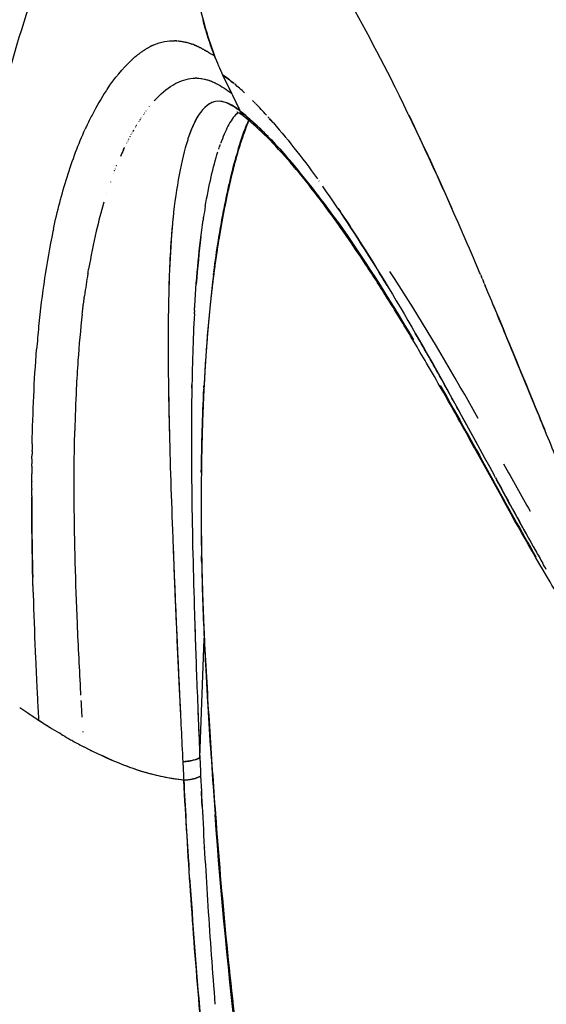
# Model space of a CAD drawing. Header units: millimetres. Extents: x 0 to 1905, y 0 to 2577.
# Tile 20 of 70: x 1793 to 1840, y 246 to 334. Entities that reach past the tile are written whole.
import ezdxf

# ---------------------------------------------------------------- set-up
doc = ezdxf.new("R2010")
doc.units = ezdxf.units.MM
doc.header["$MEASUREMENT"] = 0
doc.layers.add('Crea2D$visibili$linee', color=7, linetype='Continuous', true_color=0x000000)

msp = doc.modelspace()

# ---------------------------------------------------------------- linework, layer by layer
at = {"layer": 'Crea2D$visibili$linee'}
for p, q in [((1811.422, 329.287), (1812.216, 327.65)), ((1809.405, 268.479), (1809.795, 278.992)), ((1795.051, 271.798), (1795.051, 271.799)), ((1799.092, 269.402), (1799.092, 269.404)), ((1809.21, 268.343), (1809.209, 268.347)), ((1804.379, 267.186), (1804.379, 267.18)), ((1809.641, 263.517), (1809.64, 263.517))]:
    msp.add_line(p, q, dxfattribs=at)
for centre, radius, start, end in [((1806.72, 326.645), 5.724, 67.33149, 69.37196), ((1809.754, 323.678), 9.433, 129.81616, 131.21156), ((1808.855, 324.799), 7.995, 126.85701, 126.91727), ((1809.031, 325.613), 3.366, 88.4328, 90.95734), ((1801.75, 315.665), 16.707, 50.32142, 54.61103), ((1799.417, 312.764), 20.429, 46.89041, 50.25145), ((1814.474, 318.87), 12.19, 140.72457, 140.76686), ((1813.103, 320.038), 10.389, 138.31427, 138.3316), ((1787.697, 300.618), 37.313, 42.18767, 44.37159), ((1818.062, 316.194), 16.667, 145.61939, 145.64096), ((1816.507, 317.296), 14.761, 143.67341, 143.70123), ((1814.512, 326.909), 1.775, 207.14787, 228.71967), ((1814.572, 326.861), 1.776, 207.05665, 229.95012), ((1798.193, 307.576), 23.673, 48.15867, 51.30947), ((1814.535, 326.932), 1.807, 228.672, 231.72962), ((1820.197, 314.8), 19.218, 148.04916, 148.08415), ((1835.4, 316.083), 23.473, 157.11746, 161.69561), ((1831.564, 317.644), 19.369, 156.92473, 158.27354), ((1829.188, 318.65), 16.791, 156.90347, 158.16744), ((1793.017, 301.885), 31.365, 44.26399, 47.59976), ((1798.63, 306.075), 25.653, 47.58013, 48.67726), ((1821.714, 313.885), 20.989, 149.72214, 149.72998), ((1838.137, 315.147), 26.401, 159.38541, 162.19191), ((1824.497, 312.359), 24.164, 152.8627, 152.86694), ((1812.244, 323.718), 0.906, 326.71309, 340.72715), ((1826.52, 311.378), 26.412, 154.8424, 156.28353), ((1769.994, 280.848), 62.562, 38.04611, 41.18466), ((1830.35, 309.768), 30.566, 158.34655, 158.3602), ((1832.407, 308.975), 32.771, 159.45707, 159.46261), ((1830.895, 309.553), 31.153, 158.64138, 158.6722), ((1811.472, 320.839), 0.86, 338.51607, 345.97089), ((1811.53, 320.813), 0.796, 343.0681, 346.82529), ((1835.104, 308), 35.639, 160.76177, 160.7895), ((1751.641, 266.456), 85.885, 35.37234, 38.06176), ((1838.935, 306.727), 39.676, 162.43861, 162.44981), ((1846.316, 304.569), 47.367, 163.62941, 166.83309), ((1866.235, 308.115), 57.13, 170.50569, 171.4737), ((1856.342, 302.231), 57.662, 166.84938, 170.27306), ((1470.858, 157.867), 394.648, 22.93906, 23.47797), ((1867.312, 300.346), 68.792, 170.61271, 172.28414), ((1876.143, 299.148), 77.704, 172.88307, 172.88549), ((1874.766, 299.322), 76.316, 172.68084, 172.69313), ((1873.423, 299.497), 74.962, 172.47517, 172.49764), ((1893.713, 297.224), 95.38, 173.53504, 176.03837), ((1879.017, 298.799), 80.6, 173.26096, 173.2773), ((1877.561, 298.973), 79.134, 173.07476, 173.08189), ((1920.168, 295.29), 121.905, 175.99031, 177.17024), ((1944.67, 294.115), 146.435, 177.18447, 178.64992), ((2625.378, 733.724), 902.901, 209.098485, 209.406601), ((2036.158, 291.915), 241.714, 179.7243, 179.73359), ((2034.254, 290.658), 224.739, 179.63515, 180.97225), ((2071.124, 290.855), 261.606, 179.72968, 180.96721), ((2097.276, 292.128), 302.833, 180.06802, 181.44011), ((2050.378, 290.452), 240.856, 181.0675, 182.70389), ((2177.237, 293.879), 382.813, 181.50051, 181.50475), ((2160.946, 293.181), 366.508, 181.68953, 182.48589), ((2627.446, 306.362), 818.906, 181.828209, 181.959321), ((1809.714, 279.04), 0.0936, 335.13578, 1.94297), ((1809.721, 279.037), 0.0861, 352.95795, 16.14583), ((2297.588, 302.768), 488.372, 182.84741, 183.07532), ((3072.348, 323.235), 1264.13, 182.302098, 182.421665), ((1827.157, 320.998), 58.749, 236.87207, 237.73886), ((1844.803, 351.568), 94.043, 239.49091, 239.94902), ((2437.845, 295.548), 629.023, 182.466495, 182.616466), ((2526.007, 304.422), 719.037, 182.897228, 183.027427), ((2962.159, 321.97), 1153.999, 182.738575, 182.920196), ((1807.147, 275.481), 9.073, 275.2358, 277.17775), ((2387.251, 293.124), 578.369, 182.922471, 183.757293), ((1810.768, 263.413), 0.0253, 359.9831, 21.74838), ((2369.147, 292.088), 560.235, 183.23424, 183.23927), ((2499.741, 304.241), 692.807, 183.847061, 184.866111), ((2484.644, 299.408), 675.965, 183.747743, 184.490789)]:
    msp.add_arc(centre, radius, start, end, dxfattribs=at)
for points, knots in [([(1807.816, 348.465), (1807.828, 348.127), (1807.921, 345.842), (1808.2, 342.09), (1808.914, 337.504), (1809.685, 333.935), (1810.386, 331.884), (1810.7, 330.965)], [2.3246616, 2.3246616, 2.3246616, 2.3246616, 2.3634022, 2.5868581, 2.7545116, 2.8901051, 3, 3, 3, 3]), ([(1810.699, 330.965), (1810.475, 331.598), (1810.101, 332.654), (1809.8, 333.732), (1809.688, 334.166)], [2, 2, 2, 2, 2.0760351, 2.1268506, 2.1268506, 2.1268506, 2.1268506]), ([(1807.265, 332.311), (1807.248, 332.312), (1807.213, 332.314), (1807.177, 332.314), (1807.158, 332.315)], [1.125028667, 1.125028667, 1.125028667, 1.125028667, 1.126750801, 1.128726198, 1.128726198, 1.128726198, 1.128726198]), ([(1809.291, 331.762), (1809.259, 331.778), (1809.225, 331.794), (1809.19, 331.81), (1809.188, 331.811)], [1.052072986, 1.052072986, 1.052072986, 1.052072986, 1.055544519, 1.055857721, 1.055857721, 1.055857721, 1.055857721]), ([(1810.7, 330.965), (1810.815, 330.671), (1811.038, 330.103), (1811.297, 329.552), (1811.422, 329.287)], [3, 3, 3, 3, 3.519587, 4, 4, 4, 4]), ([(1803.373, 330.624), (1803.341, 330.595), (1803.298, 330.555), (1803.255, 330.515), (1803.244, 330.504)], [1.249896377, 1.249896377, 1.249896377, 1.249896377, 1.252758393, 1.253745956, 1.253745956, 1.253745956, 1.253745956]), ([(1805.449, 327.062), (1805.454, 327.068), (1805.489, 327.105), (1806.085, 327.743), (1806.719, 328.23), (1807.866, 328.829), (1808.456, 328.967), (1808.975, 328.978)], [4.7467531, 4.7467531, 4.7467531, 4.7467531, 4.7472586, 4.7501205, 4.8048094, 4.8101259, 4.8693146, 4.8693146, 4.8693146, 4.8693146]), ([(1809.123, 328.978), (1809.612, 328.967), (1810.183, 328.83), (1810.744, 328.567), (1810.845, 328.515)], [4.87498255, 4.87498255, 4.87498255, 4.87498255, 4.93126065, 4.94368442, 4.94368442, 4.94368442, 4.94368442]), ([(1809.278, 328.97), (1809.639, 328.944), (1810.12, 328.83), (1810.591, 328.635), (1810.718, 328.577)], [3.88093244, 3.88093244, 3.88093244, 3.88093244, 3.92283847, 3.93846694, 3.93846694, 3.93846694, 3.93846694]), ([(1832.834, 315.093), (1832.805, 315.159), (1830.839, 319.685), (1828.825, 324.077), (1826.751, 328.222), (1826.737, 328.249)], [1.4442287, 1.4442287, 1.4442287, 1.4442287, 1.4465058, 1.5993002, 1.6002932, 1.6002932, 1.6002932, 1.6002932]), ([(1801.065, 327.849), (1800.633, 327.195), (1800.035, 326.168), (1799.477, 325.032), (1799.316, 324.686)], [1.31842826, 1.31842826, 1.31842826, 1.31842826, 1.35767903, 1.3742397, 1.3742397, 1.3742397, 1.3742397]), ([(1812.216, 327.65), (1812.345, 327.385), (1812.572, 326.917), (1812.83, 326.385), (1812.959, 326.117), (1812.991, 326.053)], [4, 4, 4, 4, 4.4981649, 4.8789665, 4.9999671, 4.9999671, 4.9999671, 4.9999671]), ([(1812.931, 326.1), (1811.979, 326.848), (1811.141, 327.139), (1810.131, 326.632), (1809.901, 326.448), (1809.681, 326.199)], [0, 0, 0, 0, 0.125, 0.125, 0.1637517, 0.1637517, 0.1637517, 0.1637517]), ([(1810.599, 326.845), (1810.444, 326.793), (1810.209, 326.671), (1809.979, 326.489), (1809.898, 326.416)], [0.11319038, 0.11319038, 0.11319038, 0.11319038, 0.1378098, 0.15145724, 0.15145724, 0.15145724, 0.15145724]), ([(1812.931, 326.1), (1812.409, 326.44), (1811.798, 326.838), (1811.234, 326.916), (1811.153, 326.92)], [0, 0, 0, 0, 0.07216014, 0.08446976, 0.08446976, 0.08446976, 0.08446976]), ([(1809.576, 326.076), (1809.419, 325.886), (1809.002, 325.272), (1808.625, 324.389), (1808.403, 323.731)], [0.16988129, 0.16988129, 0.16988129, 0.16988129, 0.19716332, 0.24467087, 0.24467087, 0.24467087, 0.24467087]), ([(1812.795, 325.907), (1812.514, 325.669), (1812.011, 325.007), (1811.545, 323.945), (1811.33, 323.362)], [4.14483552, 4.14483552, 4.14483552, 4.14483552, 4.19686187, 4.24267529, 4.24267529, 4.24267529, 4.24267529]), ([(1813.422, 325.503), (1813.386, 325.531), (1813.31, 325.589), (1813.171, 325.69), (1813.009, 325.796), (1812.859, 325.879), (1812.752, 325.926), (1812.706, 325.942), (1812.685, 325.947)], [0, 0, 0, 0, 0.1361481, 0.2865672, 0.5155147, 0.718012, 0.8000368, 0.8642615, 0.8642615, 0.8642615, 0.8642615]), ([(1813.012, 326.035), (1813.401, 325.711), (1814.252, 325.003), (1815.603, 323.676), (1816.576, 322.616), (1817.078, 322.044)], [1.0006415, 1.0006415, 1.0006415, 1.0006415, 1.035817, 1.0775011, 1.1211253, 1.1211253, 1.1211253, 1.1211253]), ([(1852.968, 267.342), (1851.812, 268.535), (1850.702, 269.759), (1848.459, 272.402), (1847.335, 273.832), (1846.276, 275.29), (1845.224, 276.739), (1844.231, 278.204), (1842.336, 281.149), (1841.435, 282.626), (1840.565, 284.103), (1838.833, 287.041), (1837.199, 289.972), (1834.822, 294.276), (1834.043, 295.693), (1832.498, 298.48), (1831.731, 299.852), (1830.964, 301.195), (1830.508, 301.992), (1829.674, 303.438), (1828.085, 306.135), (1826.236, 309.176), (1824.058, 312.579), (1822.606, 314.711), (1821.894, 315.718), (1821.494, 316.284), (1820.735, 317.338), (1819.271, 319.28), (1817.535, 321.43), (1815.495, 323.658), (1814.111, 324.939), (1813.446, 325.486)], [0.816449, 0.816449, 0.816449, 0.816449, 8.03409, 8.03409, 16.073718, 16.073718, 16.073718, 24.075577, 24.075577, 32.049518, 32.049518, 32.049518, 47.939968, 47.939968, 55.857529, 55.857529, 63.7559, 63.7559, 63.7559, 66.510834, 68.765916, 73.146309, 77.186706, 80.885109, 80.885109, 80.885109, 82.965558, 84.779816, 88.182576, 91.252728, 93.835171, 93.835171, 93.835171, 93.835171]), ([(1815.599, 325.393), (1815.628, 325.36), (1817.045, 323.767), (1818.48, 321.935), (1819.875, 320.001)], [4.1115217, 4.1115217, 4.1115217, 4.1115217, 4.1138441, 4.2221302, 4.2221302, 4.2221302, 4.2221302]), ([(1796.37, 315.518), (1796.718, 317.125), (1797.541, 320.269), (1798.603, 323.121), (1799.202, 324.441)], [1.4983588, 1.4983588, 1.4983588, 1.4983588, 1.5595331, 1.6219861, 1.6219861, 1.6219861, 1.6219861]), ([(1808.349, 323.57), (1808.34, 323.542), (1808.045, 322.625), (1807.521, 320.46), (1807.157, 317.883), (1807.017, 316.514), (1807.016, 316.508)], [0.2485196, 0.2485196, 0.2485196, 0.2485196, 0.2504755, 0.3128391, 0.3761008, 0.3764016, 0.3764016, 0.3764016, 0.3764016]), ([(1813.001, 323.221), (1813.001, 323.221), (1813.001, 323.221), (1813.001, 323.221), (1812.723, 322.358), (1812.467, 321.427), (1812.23, 320.435)], [2.999994, 2.999994, 2.999994, 2.999994, 3, 3, 3, 4, 4, 4, 4]), ([(1813.114, 323.455), (1812.969, 323.02), (1812.829, 322.565), (1812.562, 321.626), (1812.434, 321.143), (1812.311, 320.644)], [0.000181, 0.000181, 0.000181, 0.000181, 2.448792, 2.448792, 4.855287, 4.855287, 4.855287, 4.855287]), ([(1810.653, 311.728), (1810.778, 312.69), (1811.005, 314.261), (1811.359, 316.319), (1811.665, 317.897), (1811.956, 319.267), (1812.142, 320.059), (1812.23, 320.435), (1812.368, 320.985), (1812.505, 321.532), (1812.649, 322.05)], [0.7513329, 0.7513329, 0.7513329, 0.7513329, 0.8249887, 0.8741059, 0.9202382, 0.9621278, 1, 1, 1, 1.5609366, 1.5609366, 1.5609366, 1.5609366]), ([(1826.063, 310.524), (1825.843, 310.889), (1825.623, 311.25), (1823.681, 314.419), (1822.003, 316.998), (1820.384, 319.288)], [3.609375, 3.609375, 3.609375, 3.609375, 3.625, 3.625, 3.7480415, 3.7480415, 3.7480415, 3.7480415]), ([(1821.708, 317.373), (1821.822, 317.203), (1822.397, 316.349), (1824.831, 312.629), (1829.341, 305.098), (1833.342, 297.746), (1835.588, 293.615)], [4.2697754, 4.2697754, 4.2697754, 4.2697754, 4.2787548, 4.3147788, 4.4612462, 4.6379857, 4.6379857, 4.6379857, 4.6379857]), ([(1807.016, 316.508), (1806.754, 313.891), (1806.643, 311.061), (1806.601, 308.014), (1806.6, 307.918), (1806.599, 307.823)], [0.3789062, 0.3789062, 0.3789062, 0.3789062, 0.5, 0.5, 0.5039062, 0.5039062, 0.5039062, 0.5039062]), ([(1808.932, 308.278), (1808.94, 308.416), (1808.948, 308.554), (1809.115, 311.411), (1809.354, 313.99), (1809.7, 316.343)], [2.4942658, 2.4942658, 2.4942658, 2.4942658, 2.5, 2.5, 2.6132812, 2.6132812, 2.6132812, 2.6132812]), ([(1796.37, 315.518), (1796.355, 315.45), (1795.762, 312.672), (1795.252, 309.103), (1794.936, 305.498), (1794.882, 304.817)], [1.5015304, 1.5015304, 1.5015304, 1.5015304, 1.5041294, 1.6067935, 1.6305722, 1.6305722, 1.6305722, 1.6305722]), ([(1834.187, 298.65), (1833.781, 299.369), (1833.376, 300.082), (1830.722, 304.702), (1828.5, 308.402), (1826.321, 311.759)], [0.4669325, 0.4669325, 0.4669325, 0.4669325, 0.5, 0.5, 0.6835938, 0.6835938, 0.6835938, 0.6835938]), ([(1842.196, 292.606), (1842.073, 292.898), (1841.826, 293.482), (1841.273, 294.805), (1840.48, 296.716), (1838.862, 300.643), (1836.969, 305.281), (1835.413, 309.028), (1834.808, 310.469)], [0, 0, 0, 0, 0.952418, 1.902268, 4.301206, 7.160054, 14.642514, 19.331323, 19.331323, 19.331323, 19.331323]), ([(1806.599, 307.823), (1806.599, 307.822), (1806.566, 305.071), (1806.596, 301.606), (1806.676, 298.05), (1806.692, 297.399)], [0.5010253, 0.5010253, 0.5010253, 0.5010253, 0.5010624, 0.6134201, 0.6384926, 0.6384926, 0.6384926, 0.6384926]), ([(1808.917, 307.997), (1808.854, 306.836), (1808.755, 304.409), (1808.671, 300.608), (1808.646, 296.421), (1808.692, 289.924), (1808.866, 282.769), (1809.135, 274.945), (1809.311, 270.697), (1809.405, 268.479)], [0, 0, 0, 0, 3.486032, 7.288521, 11.404392, 16.047918, 26.779535, 32.873952, 39.533847, 39.533847, 39.533847, 39.533847]), ([(1834.248, 296.08), (1833.088, 298.214), (1831.915, 300.359), (1830.028, 303.729), (1829.317, 304.982), (1828.607, 306.212)], [3.4175958, 3.4175958, 3.4175958, 3.4175958, 3.5, 3.5, 3.5496695, 3.5496695, 3.5496695, 3.5496695]), ([(1806.594, 303.14), (1806.608, 301.651), (1806.633, 300.14), (1806.735, 295.373), (1806.844, 292.069), (1806.969, 288.715)], [0.5664062, 0.5664062, 0.5664062, 0.5664062, 0.625, 0.625, 0.75, 0.75, 0.75, 0.75]), ([(1830.792, 301.604), (1832.332, 298.908), (1835.108, 293.881), (1837.98, 288.654), (1839.311, 286.329)], [1.5000042, 1.5000042, 1.5000042, 1.5000042, 1.6247944, 1.7241447, 1.7241447, 1.7241447, 1.7241447]), ([(1835.711, 293.388), (1835.82, 293.188), (1836.983, 291.048), (1838.369, 288.501), (1839.703, 286.143), (1839.92, 285.762)], [4.6412156, 4.6412156, 4.6412156, 4.6412156, 4.6497683, 4.7325408, 4.7484709, 4.7484709, 4.7484709, 4.7484709]), ([(1838.447, 288.383), (1837.647, 289.825), (1836.846, 291.297), (1835.962, 292.925), (1835.887, 293.063), (1835.812, 293.201)], [3.31680265, 3.31680265, 3.31680265, 3.31680265, 3.375, 3.375, 3.38038441, 3.38038441, 3.38038441, 3.38038441]), ([(1794.539, 284.551), (1794.511, 285.759), (1794.466, 288.132), (1794.447, 290.493), (1794.445, 291.651)], [1.14041635, 1.14041635, 1.14041635, 1.14041635, 1.18057314, 1.21949376, 1.21949376, 1.21949376, 1.21949376]), ([(1798.816, 274.221), (1798.702, 276.283), (1798.408, 281.999), (1798.254, 287.649), (1798.229, 291.235)], [3.0548581, 3.0548581, 3.0548581, 3.0548581, 3.1253898, 3.2506938, 3.2506938, 3.2506938, 3.2506938]), ([(1806.969, 288.715), (1806.971, 288.643), (1807.003, 287.8), (1807.074, 285.898), (1807.201, 282.71), (1807.377, 278.638), (1807.61, 273.673), (1807.791, 270.041), (1807.89, 268.078)], [0.7481217, 0.7481217, 0.7481217, 0.7481217, 0.750814, 0.7796283, 0.8189638, 0.8688135, 0.9291641, 0.9999999, 0.9999999, 0.9999999, 0.9999999]), ([(1809.795, 278.992), (1809.87, 277.519), (1810.015, 274.686), (1810.266, 270.589), (1810.515, 266.857), (1810.684, 264.488), (1810.763, 263.373)], [4.0000085, 4.0000085, 4.0000085, 4.0000085, 4.2850891, 4.5484915, 4.7875098, 5, 5, 5, 5]), ([(1809.808, 279.041), (1809.872, 277.751), (1809.941, 276.458), (1810.09, 273.866), (1810.169, 272.567), (1810.42, 268.66), (1810.602, 266.044), (1810.794, 263.415)], [0.002491, 0.002491, 0.002491, 0.002491, 3.990601, 3.990601, 7.97723, 7.97723, 15.949559, 15.949559, 15.949559, 15.949559]), ([(1794.783, 277.284), (1794.823, 276.371), (1794.888, 275.001), (1794.98, 273.171), (1795.028, 272.256), (1795.051, 271.799)], [1.93980217, 1.93980217, 1.93980217, 1.93980217, 1.96991038, 1.98496448, 2, 2, 2, 2]), ([(1793.377, 272.931), (1793.613, 272.765), (1794.167, 272.383), (1794.73, 272.01), (1795.05, 271.798)], [0.8909728, 0.8909728, 0.8909728, 0.8909728, 0.937846, 0.9999508, 0.9999508, 0.9999508, 0.9999508]), ([(1795.051, 271.799), (1795.391, 271.579), (1795.994, 271.19), (1796.61, 270.816), (1796.878, 270.654)], [2, 2, 2, 2, 2.5142387, 2.9108852, 2.9108852, 2.9108852, 2.9108852]), ([(1797.709, 270.166), (1797.839, 270.09), (1798.296, 269.83), (1798.761, 269.58), (1799.092, 269.402)], [3.3228112, 3.3228112, 3.3228112, 3.3228112, 3.5170358, 4, 4, 4, 4]), ([(1807.974, 266.446), (1807.893, 266.455), (1807.281, 266.522), (1806.134, 266.713), (1804.548, 267.115), (1802.463, 267.808), (1800.648, 268.606), (1799.378, 269.255), (1799.092, 269.405)], [2, 2, 2, 2, 2.026782, 2.200967, 2.375152, 2.549337, 2.897706, 3, 3, 3, 3]), ([(1807.975, 266.441), (1807.64, 266.482), (1806.924, 266.568), (1805.189, 266.915), (1803.727, 267.359), (1802.674, 267.768), (1802.603, 267.796)], [2.0000011, 2.0000011, 2.0000011, 2.0000011, 2.1099384, 2.2350577, 2.5688591, 2.5930733, 2.5930733, 2.5930733, 2.5930733]), ([(1807.975, 266.446), (1808.088, 264.029), (1808.245, 261.607), (1808.417, 258.952), (1808.432, 258.724), (1808.447, 258.496)], [-1, -1, -1, -1, -0.94848651, -0.94848651, -0.94365713, -0.94365713, -0.94365713, -0.94365713]), ([(1810.178, 237.216), (1809.886, 240.269), (1809.306, 246.713), (1808.546, 256.473), (1808.164, 263.137), (1807.975, 266.441)], [1.7942524, 1.7942524, 1.7942524, 1.7942524, 1.858434, 1.9298013, 2, 2, 2, 2]), ([(1810.763, 263.373), (1811.156, 258.513), (1811.959, 248.574), (1813.239, 238.177), (1814.004, 232.643), (1814.069, 232.177)], [5, 5, 5, 5, 5.0835917, 5.1709366, 5.1789652, 5.1789652, 5.1789652, 5.1789652]), ([(1826.217, 163.209), (1825.405, 167.728), (1824.577, 172.242), (1821.043, 191.181), (1818.211, 205.572), (1813.575, 234.417), (1811.799, 248.905), (1810.763, 263.373)], [1.421875, 1.421875, 1.421875, 1.421875, 1.5, 1.5, 1.75, 1.75, 2, 2, 2, 2]), ([(1810.794, 263.41), (1811.325, 256.118), (1812.048, 248.83), (1813.823, 234.25), (1814.875, 226.967), (1816.065, 219.696), (1817.255, 212.418), (1818.574, 205.152), (1821.297, 190.626), (1822.703, 183.356), (1824.067, 176.086), (1824.245, 175.136), (1824.6, 173.235), (1825.306, 169.431), (1826.465, 163.099), (1827.425, 157.712), (1828.032, 154.229), (1828.668, 150.58), (1829.287, 146.928), (1830.481, 139.615), (1831.055, 135.955), (1831.6, 132.29), (1832.145, 128.623), (1832.662, 124.949), (1833.624, 117.599), (1834.07, 113.916), (1834.473, 110.233), (1834.876, 106.547), (1835.25, 102.861), (1835.809, 95.817), (1836.007, 92.469), (1836.098, 89.115)], [0.004567, 0.004567, 0.004567, 0.004567, 22.118588, 22.118588, 44.246567, 44.246567, 44.246567, 66.401901, 66.401901, 88.600582, 88.600582, 88.600582, 91.502094, 94.402022, 100.206728, 110.815119, 110.815119, 110.815119, 121.926508, 121.926508, 133.04335, 133.04335, 133.04335, 144.168723, 144.168723, 155.295823, 155.295823, 155.295823, 166.424103, 166.424103, 176.522823, 176.522823, 176.522823, 176.522823])]:
    msp.add_open_spline(points, degree=3, knots=knots, dxfattribs=at)
for points in [[(1794.982, 337.706), (1793.891, 334.665), (1792.761, 330.875), (1791.564, 326.409)], [(1821.551, 337.81), (1823.312, 334.842), (1825.036, 331.649), (1826.737, 328.249)], [(1804.608, 331.57), (1804.574, 331.55), (1804.541, 331.528), (1804.507, 331.507)], [(1804.608, 331.57), (1804.616, 331.575), (1804.625, 331.581), (1804.633, 331.586)], [(1804.718, 331.636), (1804.69, 331.62), (1804.662, 331.603), (1804.633, 331.586)], [(1804.718, 331.636), (1804.732, 331.644), (1804.746, 331.652), (1804.759, 331.66)], [(1804.827, 331.699), (1804.805, 331.686), (1804.782, 331.673), (1804.76, 331.66)], [(1804.827, 331.699), (1804.846, 331.71), (1804.866, 331.72), (1804.885, 331.731)], [(1804.936, 331.758), (1804.919, 331.749), (1804.902, 331.74), (1804.885, 331.731)], [(1804.936, 331.758), (1804.94, 331.76), (1804.944, 331.762), (1804.947, 331.764)], [(1805.044, 331.814), (1805.012, 331.798), (1804.98, 331.781), (1804.947, 331.764)], [(1805.044, 331.814), (1805.054, 331.819), (1805.063, 331.824), (1805.072, 331.828)], [(1805.152, 331.867), (1805.126, 331.855), (1805.099, 331.842), (1805.072, 331.828)], [(1805.152, 331.867), (1805.167, 331.874), (1805.181, 331.881), (1805.196, 331.888)], [(1805.236, 331.906), (1805.223, 331.9), (1805.209, 331.894), (1805.196, 331.888)], [(1805.236, 331.906), (1805.243, 331.909), (1805.251, 331.913), (1805.258, 331.916)], [(1805.319, 331.943), (1805.299, 331.934), (1805.278, 331.925), (1805.258, 331.916)], [(1805.319, 331.943), (1805.958, 332.22), (1806.57, 332.326), (1807.158, 332.315)], [(1807.265, 332.311), (1807.283, 332.311), (1807.301, 332.31), (1807.319, 332.309)], [(1807.366, 332.306), (1807.35, 332.307), (1807.335, 332.308), (1807.319, 332.309)], [(1807.366, 332.306), (1807.385, 332.305), (1807.404, 332.303), (1807.423, 332.302)], [(1807.466, 332.298), (1807.486, 332.297), (1807.506, 332.295), (1807.526, 332.293)], [(1807.566, 332.288), (1807.587, 332.286), (1807.608, 332.284), (1807.629, 332.281)], [(1807.665, 332.276), (1807.687, 332.273), (1807.709, 332.27), (1807.731, 332.267)], [(1807.765, 332.262), (1807.787, 332.258), (1807.81, 332.255), (1807.833, 332.251)], [(1807.863, 332.245), (1807.887, 332.241), (1807.911, 332.237), (1807.935, 332.232)], [(1807.962, 332.227), (1807.987, 332.222), (1808.011, 332.216), (1808.036, 332.211)], [(1808.06, 332.206), (1808.086, 332.2), (1808.111, 332.194), (1808.137, 332.188)], [(1808.158, 332.183), (1808.184, 332.176), (1808.211, 332.17), (1808.237, 332.163)], [(1808.255, 332.158), (1808.283, 332.15), (1808.31, 332.143), (1808.338, 332.135)], [(1808.353, 332.131), (1808.381, 332.122), (1808.409, 332.114), (1808.438, 332.105)], [(1808.45, 332.101), (1808.479, 332.092), (1808.508, 332.083), (1808.538, 332.073)], [(1808.546, 332.07), (1808.577, 332.06), (1808.607, 332.05), (1808.637, 332.039)], [(1808.643, 332.037), (1808.674, 332.026), (1808.705, 332.014), (1808.737, 332.003)], [(1808.926, 331.927), (1808.935, 331.924), (1808.944, 331.92), (1808.953, 331.916)], [(1809.016, 331.889), (1808.995, 331.898), (1808.974, 331.907), (1808.953, 331.916)], [(1809.016, 331.889), (1809.034, 331.881), (1809.052, 331.873), (1809.07, 331.865)], [(1809.106, 331.849), (1809.094, 331.854), (1809.082, 331.86), (1809.07, 331.865)], [(1809.106, 331.849), (1809.133, 331.837), (1809.16, 331.824), (1809.188, 331.811)], [(1809.291, 331.762), (1809.295, 331.76), (1809.3, 331.758), (1809.304, 331.756)], [(1809.385, 331.716), (1809.358, 331.729), (1809.331, 331.742), (1809.304, 331.756)], [(1809.385, 331.716), (1809.397, 331.71), (1809.409, 331.704), (1809.421, 331.697)], [(1809.479, 331.668), (1809.46, 331.678), (1809.44, 331.688), (1809.421, 331.697)], [(1809.479, 331.668), (1809.499, 331.658), (1809.518, 331.647), (1809.538, 331.637)], [(1809.573, 331.619), (1809.561, 331.625), (1809.55, 331.631), (1809.538, 331.637)], [(1809.573, 331.619), (1809.6, 331.604), (1809.627, 331.59), (1809.654, 331.575)], [(1809.761, 331.517), (1809.726, 331.536), (1809.69, 331.556), (1809.654, 331.575)], [(1803.373, 330.624), (1803.385, 330.635), (1803.397, 330.646), (1803.409, 330.657)], [(1803.487, 330.727), (1803.461, 330.704), (1803.435, 330.681), (1803.409, 330.657)], [(1803.487, 330.727), (1803.505, 330.743), (1803.522, 330.758), (1803.54, 330.774)], [(1803.714, 330.923), (1803.721, 330.929), (1803.728, 330.935), (1803.735, 330.941)], [(1803.827, 331.016), (1803.797, 330.991), (1803.766, 330.966), (1803.735, 330.94)], [(1803.827, 331.016), (1803.84, 331.026), (1803.853, 331.036), (1803.865, 331.046)], [(1803.94, 331.105), (1803.915, 331.086), (1803.89, 331.066), (1803.865, 331.046)], [(1803.94, 331.105), (1803.958, 331.119), (1803.976, 331.133), (1803.995, 331.147)], [(1804.052, 331.191), (1804.033, 331.176), (1804.014, 331.162), (1803.995, 331.147)], [(1804.164, 331.273), (1804.129, 331.248), (1804.094, 331.222), (1804.059, 331.196)], [(1804.164, 331.273), (1804.172, 331.279), (1804.18, 331.285), (1804.188, 331.29)], [(1804.276, 331.353), (1804.247, 331.332), (1804.217, 331.311), (1804.188, 331.29)], [(1804.276, 331.353), (1804.289, 331.362), (1804.302, 331.371), (1804.316, 331.38)], [(1804.387, 331.428), (1804.363, 331.413), (1804.34, 331.396), (1804.316, 331.38)], [(1804.387, 331.428), (1804.406, 331.441), (1804.424, 331.453), (1804.443, 331.466)], [(1804.498, 331.501), (1804.479, 331.489), (1804.461, 331.478), (1804.443, 331.466)], [(1804.498, 331.501), (1804.501, 331.503), (1804.504, 331.505), (1804.507, 331.507)], [(1809.761, 331.517), (1809.803, 331.494), (1809.845, 331.47), (1809.887, 331.447)], [(1809.949, 331.411), (1809.928, 331.423), (1809.908, 331.435), (1809.887, 331.447)], [(1809.949, 331.411), (1809.967, 331.401), (1809.985, 331.39), (1810.003, 331.38)], [(1810.137, 331.302), (1810.092, 331.328), (1810.048, 331.354), (1810.003, 331.38)], [(1810.137, 331.302), (1810.169, 331.283), (1810.202, 331.264), (1810.235, 331.244)], [(1810.331, 331.187), (1810.299, 331.206), (1810.267, 331.225), (1810.235, 331.244)], [(1810.331, 331.187), (1810.415, 331.137), (1810.499, 331.086), (1810.583, 331.035)], [(1810.699, 330.965), (1810.66, 330.988), (1810.621, 331.012), (1810.583, 331.035)], [(1810.779, 330.764), (1810.752, 330.831), (1810.725, 330.898), (1810.699, 330.965)], [(1801.151, 327.979), (1801.837, 328.999), (1802.55, 329.847), (1803.244, 330.504)], [(1811.422, 329.287), (1811.752, 329.042), (1812.082, 328.797), (1812.416, 328.523)], [(1812.216, 327.65), (1811.977, 328.142), (1811.735, 328.631), (1811.5, 329.125)], [(1810.846, 328.516), (1810.852, 328.513), (1810.859, 328.51), (1810.865, 328.507)], [(1810.864, 328.506), (1811.317, 328.273), (1811.767, 327.962), (1812.216, 327.65)], [(1801.065, 327.849), (1801.072, 327.86), (1801.079, 327.871), (1801.087, 327.882)], [(1801.151, 327.979), (1801.13, 327.947), (1801.108, 327.915), (1801.087, 327.882)], [(1804.915, 326.435), (1804.919, 326.44), (1804.923, 326.445), (1804.927, 326.45)], [(1805.345, 326.947), (1805.379, 326.986), (1805.414, 327.024), (1805.449, 327.062)], [(1814.102, 326.981), (1814.137, 326.946), (1814.173, 326.91), (1814.208, 326.874)], [(1814.235, 326.847), (1814.263, 326.819), (1814.291, 326.791), (1814.318, 326.763)], [(1804.185, 325.427), (1804.19, 325.434), (1804.195, 325.441), (1804.199, 325.448)], [(1804.407, 325.751), (1804.414, 325.761), (1804.421, 325.771), (1804.428, 325.781)], [(1804.489, 325.867), (1804.496, 325.877), (1804.503, 325.887), (1804.51, 325.897)], [(1804.719, 326.181), (1804.723, 326.187), (1804.728, 326.192), (1804.732, 326.198)], [(1809.642, 326.155), (1809.167, 325.599), (1808.736, 324.74), (1808.35, 323.57)], [(1809.681, 326.199), (1809.668, 326.184), (1809.655, 326.17), (1809.642, 326.155)], [(1812.991, 326.053), (1812.971, 326.068), (1812.952, 326.084), (1812.931, 326.1)], [(1813.446, 325.485), (1813.428, 325.5), (1813.411, 325.514), (1813.394, 325.528)], [(1815.46, 325.548), (1815.497, 325.507), (1815.534, 325.465), (1815.572, 325.423)], [(1827.992, 325.698), (1829.287, 323.017), (1830.569, 320.228), (1831.835, 317.369)], [(1799.277, 324.602), (1799.252, 324.549), (1799.227, 324.495), (1799.202, 324.441)], [(1799.276, 324.602), (1799.289, 324.63), (1799.302, 324.658), (1799.315, 324.686)], [(1803.688, 324.636), (1803.694, 324.646), (1803.7, 324.657), (1803.706, 324.667)], [(1803.766, 324.766), (1803.773, 324.779), (1803.781, 324.791), (1803.789, 324.804)], [(1803.993, 325.132), (1803.997, 325.138), (1804.001, 325.144), (1804.005, 325.15)], [(1804.065, 325.243), (1804.085, 325.274), (1804.105, 325.305), (1804.125, 325.335)], [(1803.188, 323.752), (1803.199, 323.772), (1803.21, 323.792), (1803.22, 323.811)], [(1803.287, 323.935), (1803.29, 323.941), (1803.294, 323.946), (1803.297, 323.952)], [(1803.374, 324.092), (1803.378, 324.099), (1803.382, 324.107), (1803.386, 324.114)], [(1803.451, 324.23), (1803.477, 324.275), (1803.503, 324.321), (1803.529, 324.366)], [(1802.624, 322.628), (1802.648, 322.679), (1802.672, 322.73), (1802.696, 322.781)], [(1802.696, 322.781), (1802.7, 322.788), (1802.704, 322.796), (1802.707, 322.803)], [(1802.897, 323.19), (1802.904, 323.204), (1802.911, 323.218), (1802.918, 323.231)], [(1803.068, 323.524), (1803.076, 323.539), (1803.083, 323.553), (1803.091, 323.568)], [(1811.133, 322.799), (1811.145, 322.834), (1811.157, 322.87), (1811.169, 322.905)], [(1811.177, 322.929), (1811.192, 322.973), (1811.207, 323.017), (1811.223, 323.061)], [(1811.268, 323.189), (1811.271, 323.197), (1811.274, 323.205), (1811.277, 323.213)], [(1811.315, 323.319), (1811.302, 323.284), (1811.289, 323.249), (1811.276, 323.213)], [(1811.315, 323.319), (1811.32, 323.334), (1811.325, 323.348), (1811.331, 323.362)], [(1813.1, 323.419), (1813.093, 323.402), (1813.087, 323.385), (1813.079, 323.368)], [(1802.614, 322.606), (1802.617, 322.613), (1802.62, 322.621), (1802.624, 322.628)], [(1809.888, 317.539), (1810.204, 319.412), (1810.591, 321.074), (1811.01, 322.417)], [(1811.09, 322.667), (1811.099, 322.693), (1811.107, 322.72), (1811.116, 322.746)], [(1801.993, 321.18), (1801.997, 321.189), (1802.001, 321.199), (1802.005, 321.209)], [(1801.812, 320.719), (1801.817, 320.732), (1801.822, 320.745), (1801.827, 320.757)], [(1812.242, 320.457), (1812.238, 320.45), (1812.234, 320.443), (1812.23, 320.435)], [(1812.242, 320.457), (1812.246, 320.466), (1812.25, 320.474), (1812.254, 320.483)], [(1812.272, 320.525), (1812.266, 320.511), (1812.26, 320.497), (1812.254, 320.483)], [(1812.016, 319.51), (1811.588, 317.597), (1811.163, 315.335), (1810.818, 312.937)], [(1819.999, 319.827), (1820.006, 319.818), (1820.012, 319.809), (1820.019, 319.8)], [(1820.307, 319.396), (1820.333, 319.36), (1820.358, 319.324), (1820.384, 319.288)], [(1806.966, 315.999), (1806.8, 314.217), (1806.703, 312.327), (1806.648, 310.373)], [(1809.717, 316.459), (1809.711, 316.42), (1809.705, 316.382), (1809.7, 316.343)], [(1809.717, 316.459), (1809.723, 316.501), (1809.729, 316.544), (1809.736, 316.586)], [(1821.672, 316.173), (1823.893, 313.052), (1826.147, 309.505), (1828.42, 305.678)], [(1809.5, 314.854), (1809.334, 313.506), (1809.197, 312.092), (1809.087, 310.635)], [(1799.441, 311.567), (1799.463, 311.702), (1799.486, 311.838), (1799.509, 311.973)], [(1810.614, 311.422), (1810.223, 308.331), (1809.95, 305.026), (1809.776, 301.621)], [(1810.614, 311.422), (1810.623, 311.492), (1810.632, 311.562), (1810.641, 311.632)], [(1810.653, 311.728), (1810.649, 311.696), (1810.645, 311.664), (1810.641, 311.632)], [(1834.382, 311.479), (1834.354, 311.546), (1834.325, 311.614), (1834.297, 311.681)], [(1834.383, 311.479), (1834.411, 311.412), (1834.439, 311.345), (1834.468, 311.278)], [(1834.529, 311.131), (1834.508, 311.18), (1834.488, 311.229), (1834.467, 311.278)], [(1834.53, 311.131), (1834.566, 311.046), (1834.602, 310.96), (1834.638, 310.874)], [(1834.718, 310.682), (1834.691, 310.746), (1834.665, 310.81), (1834.638, 310.874)], [(1834.719, 310.682), (1834.749, 310.611), (1834.779, 310.54), (1834.808, 310.47)], [(1799.005, 308.515), (1799.016, 308.601), (1799.026, 308.686), (1799.037, 308.772)], [(1799.037, 308.775), (1799.048, 308.86), (1799.058, 308.944), (1799.069, 309.029)], [(1799.071, 309.045), (1799.082, 309.125), (1799.092, 309.205), (1799.103, 309.285)], [(1799.106, 309.314), (1799.116, 309.389), (1799.126, 309.465), (1799.137, 309.54)], [(1799.137, 309.54), (1799.139, 309.554), (1799.14, 309.568), (1799.142, 309.582)], [(1835.511, 308.79), (1837.076, 305.035), (1838.603, 301.274), (1840.09, 297.666)], [(1798.94, 307.963), (1798.941, 307.975), (1798.943, 307.987), (1798.944, 307.999)], [(1798.944, 307.999), (1798.953, 308.078), (1798.962, 308.156), (1798.972, 308.235)], [(1798.974, 308.257), (1798.984, 308.34), (1798.994, 308.423), (1799.004, 308.505)], [(1808.917, 307.997), (1808.919, 308.04), (1808.921, 308.084), (1808.924, 308.127)], [(1808.932, 308.278), (1808.929, 308.228), (1808.927, 308.177), (1808.924, 308.127)], [(1794.487, 296.398), (1794.544, 299.24), (1794.664, 302.053), (1794.882, 304.817)], [(1808.695, 301.372), (1808.697, 301.473), (1808.698, 301.573), (1808.7, 301.674)], [(1809.537, 293.853), (1809.569, 296.363), (1809.639, 298.844), (1809.759, 301.285)], [(1809.764, 301.386), (1809.762, 301.353), (1809.761, 301.319), (1809.759, 301.285)], [(1809.764, 301.386), (1809.768, 301.465), (1809.772, 301.543), (1809.776, 301.621)], [(1798.229, 291.235), (1798.214, 293.359), (1798.225, 295.472), (1798.276, 297.565)], [(1794.475, 295.742), (1794.473, 295.598), (1794.47, 295.455), (1794.468, 295.311)], [(1794.474, 295.742), (1794.475, 295.773), (1794.476, 295.805), (1794.476, 295.836)], [(1794.487, 296.398), (1794.483, 296.211), (1794.48, 296.024), (1794.477, 295.836)], [(1794.465, 295.084), (1794.463, 294.926), (1794.461, 294.768), (1794.459, 294.61)], [(1794.465, 295.084), (1794.466, 295.16), (1794.467, 295.235), (1794.468, 295.311)], [(1794.457, 294.425), (1794.455, 294.194), (1794.453, 293.963), (1794.451, 293.732)], [(1794.457, 294.425), (1794.457, 294.487), (1794.458, 294.548), (1794.459, 294.61)], [(1794.445, 292.424), (1794.445, 292.629), (1794.446, 292.834), (1794.447, 293.039)], [(1794.447, 293.078), (1794.448, 293.296), (1794.449, 293.514), (1794.451, 293.732)], [(1835.71, 293.388), (1835.669, 293.463), (1835.628, 293.539), (1835.587, 293.614)], [(1794.444, 292.424), (1794.444, 292.398), (1794.444, 292.371), (1794.444, 292.345)], [(1794.445, 291.769), (1794.445, 291.961), (1794.445, 292.153), (1794.445, 292.345)], [(1807.021, 287.341), (1807.214, 282.33), (1807.442, 277.217), (1807.694, 272.022)], [(1809.565, 285.964), (1809.561, 286.123), (1809.558, 286.281), (1809.555, 286.439)], [(1840.234, 285.214), (1840.129, 285.396), (1840.024, 285.579), (1839.92, 285.762)], [(1794.557, 283.855), (1794.551, 284.076), (1794.546, 284.297), (1794.54, 284.517)], [(1794.574, 283.191), (1794.569, 283.403), (1794.563, 283.615), (1794.557, 283.826)], [(1794.574, 283.191), (1794.582, 282.919), (1794.59, 282.647), (1794.598, 282.375)], [(1809.795, 278.992), (1809.793, 279.025), (1809.792, 279.059), (1809.791, 279.092)], [(1809.795, 278.992), (1809.796, 278.994), (1809.798, 278.997), (1809.799, 279)], [(1810, 275.111), (1810.173, 272.048), (1810.372, 268.972), (1810.586, 265.88)], [(1798.827, 274.031), (1798.823, 274.094), (1798.82, 274.158), (1798.816, 274.221)], [(1798.939, 272.049), (1798.91, 272.544), (1798.882, 273.039), (1798.855, 273.534)], [(1797.059, 270.545), (1796.999, 270.582), (1796.939, 270.618), (1796.878, 270.655)], [(1799.015, 270.727), (1799.014, 270.745), (1799.013, 270.764), (1799.012, 270.782)], [(1802.579, 267.806), (1801.392, 268.275), (1800.242, 268.839), (1799.092, 269.404)], [(1807.89, 268.08), (1808.67, 268.15), (1809.3, 268.316), (1809.405, 268.479)], [(1809.611, 264.094), (1809.588, 264.551), (1809.565, 265.008), (1809.543, 265.465)]]:
    msp.add_open_spline(points, degree=3, dxfattribs=at)
for points, weights, knots in [([(1812.797, 322.561), (1812.864, 322.781), (1812.932, 323.001), (1813.001, 323.22), (1813.166, 323.707), (1813.352, 324.256), (1813.547, 324.757), (1813.57, 324.814)], [1, 0.999989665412, 0.999989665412, 1, 1, 1, 1, 1], [0, 0, 0, 0, 0.6900369, 0.6900369, 0.6900369, 0.78328, 0.7953426, 0.7953426, 0.7953426, 0.7953426]), ([(1812.311, 320.644), (1812.008, 319.411), (1811.705, 318.012), (1811.147, 315.024), (1810.889, 313.422), (1810.673, 311.773), (1810.457, 310.124), (1810.276, 308.416), (1809.977, 304.922), (1809.859, 303.129), (1809.768, 301.318), (1809.678, 299.503), (1809.615, 297.667), (1809.536, 293.959), (1809.52, 292.09), (1809.525, 290.207), (1809.535, 286.484), (1809.629, 282.762), (1809.807, 279.043)], [1, 1, 1, 1, 1, 1, 1, 1, 1, 1, 1, 1, 1, 1, 1, 1, 0.999827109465, 0.999827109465, 1], [0, 0, 0, 0, 5.928292, 5.928292, 11.867683, 11.867683, 11.867683, 17.790357, 17.790357, 23.740103, 23.740103, 23.740103, 29.693667, 29.693667, 35.637854, 35.637854, 35.637854, 46.807083, 46.807083, 46.807083, 46.807083])]:
    msp.add_rational_spline(points, weights, degree=3, knots=knots, dxfattribs=at)
for points, weights in [([(1809.805, 279.062), (1809.805, 279.059), (1809.806, 279.057)], [0.934326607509, 0.936057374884, 0.937827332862]), ([(1809.405, 268.478), (1809.224, 268.198), (1807.89, 268.078)], [1, 0.82430373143, 1]), ([(1808.28, 266.48), (1808.78, 266.543), (1809.103, 266.641)], [0.958262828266, 0.904077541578, 0.915845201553]), ([(1809.478, 266.833), (1809.407, 266.733), (1809.103, 266.641)], [1, 0.927223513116, 0.91587932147]), ([(1810.763, 263.373), (1810.795, 263.395), (1810.794, 263.415)], [1, 0.957329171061, 0.926753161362]), ([(1810.794, 263.419), (1810.793, 263.421), (1810.793, 263.422)], [0.920611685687, 0.918398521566, 0.916254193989])]:
    msp.add_rational_spline(points, weights, degree=2, dxfattribs=at)

doc.saveas('drawing.dxf')
